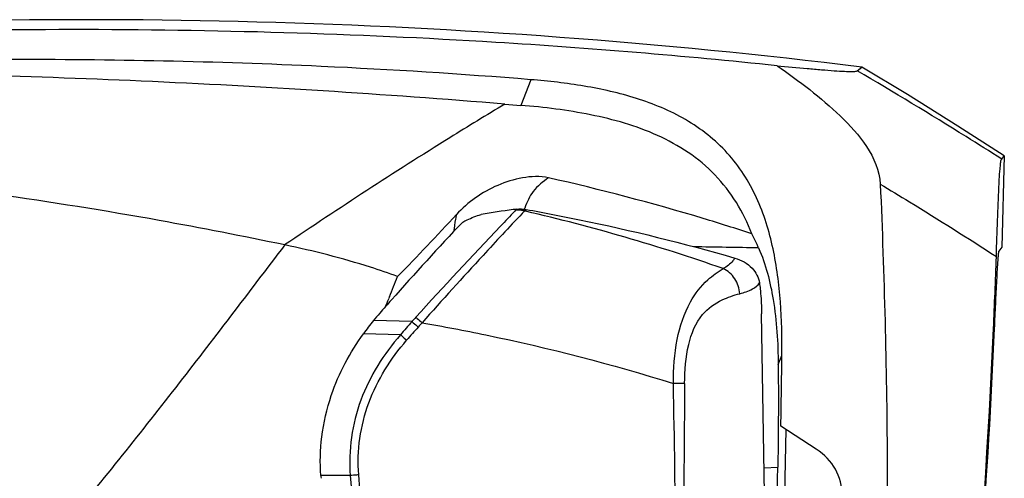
# Model space of a CAD drawing. Header units: millimetres. Extents: x 0 to 4000, y 0 to 3000.
# Tile 118 of 119: x 2702 to 2972, y 2175 to 2300. Entities that reach past the tile are written whole.
import ezdxf

# ---------------------------------------------------------------- set-up
doc = ezdxf.new("R2010")
doc.units = ezdxf.units.MM
doc.header["$LTSCALE"] = 219.99956
doc.layers.get('0').update_dxf_attribs({"linetype": 'CONTINUOUS'})

msp = doc.modelspace()

# ---------------------------------------------------------------- linework, layer by layer
at = {"color": 7, "linetype": 'CONTINUOUS'}
for p, q in [((2931.38, 2286.28), (2932.63, 2287.31)), ((2931.38, 2286.28), (2932.63, 2287.31)), ((2835.09, 2277.17), (2839.44, 2276.81)), ((2970.87, 2262.12), (2971.57, 2263.03)), ((2970.87, 2262.12), (2971.57, 2263.03)), ((2971.57, 2263.03), (2970.91, 2238.03)), ((2838.28, 2248.41), (2837.31, 2248.28)), ((2969.39, 2235.41), (2969.44, 2236.93)), ((2969.44, 2236.93), (2969.48, 2238.08)), ((2970.91, 2238.03), (2970.04, 2236.9)), ((2970.91, 2238.03), (2970.04, 2236.9)), ((2803.53, 2224.47), (2803.29, 2223.89)), ((2803.53, 2224.47), (2803.29, 2223.89)), ((2905.22, 2220.63), (2905.24, 2219.74)), ((2920.11, 2182.78), (2910.5, 2189.07))]:
    msp.add_line(p, q, dxfattribs=at)
at = {"color": 9, "linetype": 'CONTINUOUS'}
for p, q in [((2842.19, 2283.84), (2839.44, 2276.81)), ((2838.12, 2248.24), (2837.31, 2248.28)), ((2837.99, 2248.11), (2837.79, 2247.9)), ((2840.73, 2247.83), (2840.43, 2247.9)), ((2840.73, 2247.83), (2840.43, 2247.9)), ((2840.55, 2248.02), (2840.86, 2248.34)), ((2905.2, 2221.42), (2905.22, 2220.63)), ((2809.68, 2217.64), (2799.14, 2217.92)), ((2806.51, 2214.05), (2796.38, 2214.31)), ((2909.77, 2205.9), (2910.79, 2208.4)), ((2905.9, 2177.61), (2909.66, 2177.85)), ((2905.9, 2177.63), (2909.66, 2177.85)), ((2792.81, 2175.53), (2784.75, 2175.51))]:
    msp.add_line(p, q, dxfattribs=at)
at = {"color": 7, "linetype": 'CONTINUOUS'}
for points in [[(2971.57, 2263.03), (2958.9, 2271.14), (2945.07, 2279.77), (2932.63, 2287.31)], [(2906.59, 2128.81), (2906.44, 2143.23), (2905.24, 2219.74)]]:
    msp.add_lwpolyline(points, dxfattribs=at)
for centre, radius, start, end in [((2720.11, 550.26), 1750, 83.02495, 93.8846), ((2873.31, 1977.47), 273.2, 97.5725, 99.4281), ((3470.06, 1634.37), 889.24, 136.64083, 138.50167), ((2269.57, 2754.49), 750.05, 315.62914, 317.41458), ((914.84, 2306.68), 2055.79, 357.46608, 358.01306), ((2476.79, 2358.05), 353, 337.7642, 338.7267), ((3469.84, 1634.57), 888.93, 138.50166, 138.81313), ((2513.16, 2342.92), 313.61, 337.2579, 337.6929), ((2855.91, 2171.66), 73.23, 140.8267, 144.3779), ((2857.51, 2170.37), 75.29, 138.8102, 140.8353), ((-632.96, 2250.93), 3544, 358.99985, 359.31227), ((-437.52, 2247.29), 3350, 356.54232, 358.98828), ((-345.84, 2230.47), 3255.92, 357.20643, 359.07398), ((2839.06, 2179.4), 54.45, 184.1027, 184.8798)]:
    msp.add_arc(centre, radius, start, end, dxfattribs=at)
at = {"color": 9, "linetype": 'CONTINUOUS'}
for centre, radius, start, end in [((2838.68, 2242.25), 5.91, 88.8498, 96.7698), ((2838.77, 2242.52), 5.76, 94.8655, 96.5645), ((2838.79, 2242.31), 5.97, 88.6539, 94.8406), ((2838.68, 2242), 6.16, 81.205, 88.8762), ((2838.79, 2242.1), 6.18, 81.0273, 88.6632), ((2838.7, 2242.07), 6.08, 73.4603, 81.2309), ((2838.8, 2242.18), 6.1, 73.3225, 81.0527), ((2756.96, 2326.44), 114.61, 316.273, 316.7422), ((2858, 2243.12), 18.36, 162.2399, 163.2103), ((2725.85, 1751.42), 509.53, 70.6455, 76.9702), ((2824.16, -2030.73), 4269.29, 88.92272, 89.16158), ((3473.56, 1627.72), 888.11, 138.37586, 138.68509), ((2905.5, 2133.37), 127.61, 137.9476, 138.6696), ((3471.79, 1632.26), 881.53, 138.51994, 138.83007), ((2909.64, 2129.93), 130.74, 138.0426, 138.7364), ((-282.17, 2135.1), 3163.97, 0.35929, 1.1882), ((12879.4, 2111.6), 9995.6, 179.489095, 179.756719)]:
    msp.add_arc(centre, radius, start, end, dxfattribs=at)
at = {"color": 7, "linetype": 'CONTINUOUS'}
for points, knots in [([(2909.46, 2287.66), (2883.88, 2290.33), (2819.73, 2295.68), (2716.95, 2298.66), (2639.9, 2296.42), (2601.55, 2294.18)], [0, 0, 0, 0, 0.25026, 0.626231, 1, 1, 1, 1]), ([(2842.19, 2283.84), (2823.11, 2285.38), (2775.31, 2288.42), (2698.86, 2289.97), (2641.56, 2288.69), (2613.03, 2287.41)], [0, 0, 0, 0, 0.250484, 0.626372, 1, 1, 1, 1]), ([(2909.46, 2287.66), (2912.22, 2287.4), (2916.26, 2287.03), (2921.47, 2286.58), (2924.87, 2286.31), (2927.61, 2286.14), (2929.59, 2286.07), (2930.72, 2286.11), (2931.26, 2286.18), (2931.38, 2286.28)], [0, 0, 0, 0, 0.377514, 0.554015, 0.712838, 0.841542, 0.930217, 0.979697, 1, 1, 1, 1]), ([(2909.46, 2287.66), (2915.52, 2283.48), (2924.37, 2276.76), (2934.35, 2266.02), (2937.5, 2258.94), (2937.66, 2255.3)], [0, 0, 0, 0, 0.501322, 0.751918, 1, 1, 1, 1]), ([(2835.09, 2277.17), (2801.98, 2279.86), (2736.79, 2284.02), (2671.47, 2285.71), (2639.38, 2285.75)], [0, 0, 0, 0, 0.508645, 1, 1, 1, 1]), ([(2910.79, 2208.4), (2910.85, 2213.29), (2910.63, 2223.08), (2908.76, 2237.66), (2904.46, 2251.78), (2896.48, 2264.34), (2884.75, 2273.51), (2871.11, 2279.12), (2856.78, 2282.34), (2847.06, 2283.45), (2842.19, 2283.84)], [0, 0, 0, 0, 0.125222, 0.2504, 0.375447, 0.500246, 0.624984, 0.749899, 0.874923, 1, 1, 1, 1]), ([(2902.59, 2241.67), (2900.28, 2247.58), (2893.52, 2258.84), (2877.09, 2269.51), (2858.54, 2274.72), (2845.82, 2276.3), (2839.43, 2276.81)], [0, 0, 0, 0, 0.24905, 0.498154, 0.748669, 1, 1, 1, 1]), ([(2969.48, 2238.08), (2969.59, 2241.31), (2969.79, 2247.48), (2970.08, 2254.57), (2970.32, 2259.03), (2970.57, 2260.84), (2970.64, 2261.82), (2970.87, 2262.12)], [0, 0, 0, 0, 0.40272, 0.766849, 0.886565, 0.952841, 1, 1, 1, 1]), ([(2774.89, 2238.62), (2763.49, 2241.02), (2722.45, 2249.05), (2680.98, 2254.85), (2650.97, 2257.82)], [0, 0, 0, 0, 0.278572, 1, 1, 1, 1]), ([(2847, 2256.98), (2844.68, 2257.5), (2839.8, 2257.27), (2830.86, 2254.5), (2824.93, 2250.33), (2821.81, 2246.94)], [0, 0, 0, 0, 0.254257, 0.506478, 1, 1, 1, 1]), ([(2902.59, 2241.67), (2898.18, 2243.11), (2879.84, 2248.89), (2861.22, 2253.79), (2847, 2256.98)], [0, 0, 0, 0, 0.241896, 1, 1, 1, 1]), ([(2937.67, 2255.3), (2938.76, 2230.32), (2941.29, 2130.8), (2936.39, 2031.1), (2928.56, 1956.98)], [0, 0, 0, 0, 0.25125, 1, 1, 1, 1]), ([(2840.86, 2248.34), (2845.73, 2247.46), (2864.91, 2243.76), (2883.9, 2239.11), (2897.91, 2235.05)], [0, 0, 0, 0, 0.25334, 1, 1, 1, 1]), ([(2823.53, 2244.9), (2823.92, 2245.1), (2825.55, 2245.9), (2827.25, 2246.55), (2828.56, 2246.98)], [0, 0, 0, 0, 0.242077, 1, 1, 1, 1]), ([(2904.42, 2237.81), (2904.29, 2238.12), (2903.71, 2239.42), (2903.09, 2240.7), (2902.59, 2241.67)], [0, 0, 0, 0, 0.240059, 1, 1, 1, 1]), ([(2805.73, 2229.98), (2803.27, 2230.89), (2793.16, 2234.35), (2782.78, 2236.97), (2774.89, 2238.63)], [0, 0, 0, 0, 0.245085, 1, 1, 1, 1]), ([(2904.42, 2237.81), (2906.37, 2233.32), (2909.07, 2222.69), (2909.72, 2211.84), (2909.77, 2205.9)], [0, 0, 0, 0, 0.451488, 1, 1, 1, 1]), ([(2970.04, 2236.9), (2970, 2236.84), (2969.98, 2236.59), (2969.9, 2236.11), (2969.84, 2235.36), (2969.73, 2233.94), (2969.6, 2231.8), (2969.44, 2228.93), (2969.28, 2225.79), (2969.07, 2221.38), (2968.92, 2218.03), (2968.82, 2215.78)], [0, 0, 0, 0, 0.010438, 0.034103, 0.070211, 0.117086, 0.235189, 0.374304, 0.524636, 0.680744, 1, 1, 1, 1]), ([(2897.91, 2235.05), (2899.67, 2234.55), (2902.75, 2232.88), (2904.44, 2229.72), (2904.64, 2228.24)], [0, 0, 0, 0, 0.549097, 1, 1, 1, 1]), ([(2904.64, 2228.24), (2904.72, 2227.69), (2904.99, 2225.42), (2905.14, 2223.14), (2905.2, 2221.42)], [0, 0, 0, 0, 0.242782, 1, 1, 1, 1]), ([(2943.81, 1975.8), (2947.05, 1995.62), (2958.85, 2075.21), (2965.95, 2155.49), (2968.62, 2215.8)], [0, 0, 0, 0, 0.249697, 1, 1, 1, 1]), ([(2968.82, 2215.78), (2967.93, 2195.66), (2963.19, 2115.35), (2953.73, 2035.31), (2943.99, 1975.79)], [0, 0, 0, 0, 0.250291, 1, 1, 1, 1]), ([(2784.75, 2175.51), (2784.5, 2179.03), (2784.69, 2186.52), (2787.86, 2200.15), (2792.73, 2209.21), (2796.38, 2214.31)], [0, 0, 0, 0, 0.252887, 0.533676, 1, 1, 1, 1]), ([(2909.77, 2205.9), (2909.79, 2203.66), (2909.85, 2194.31), (2909.77, 2184.96), (2909.66, 2177.85)], [0, 0, 0, 0, 0.239436, 1, 1, 1, 1])]:
    msp.add_open_spline(points, degree=3, knots=knots, dxfattribs=at)
at = {"color": 9, "linetype": 'CONTINUOUS'}
for points, knots in [([(2970.87, 2262.12), (2967.63, 2264.18), (2954.57, 2272.41), (2941.37, 2280.4), (2931.38, 2286.28)], [0, 0, 0, 0, 0.248872, 1, 1, 1, 1]), ([(2835.09, 2277.18), (2830.05, 2274.15), (2809.71, 2261.71), (2789.77, 2248.65), (2774.87, 2238.64)], [0, 0, 0, 0, 0.246765, 1, 1, 1, 1]), ([(2847, 2256.98), (2845.43, 2255.98), (2842.64, 2253.62), (2841.03, 2250.34), (2840.52, 2248.72)], [0, 0, 0, 0, 0.522993, 1, 1, 1, 1]), ([(2937.67, 2255.3), (2940.34, 2253.68), (2951, 2247.19), (2961.55, 2240.54), (2969.39, 2235.47)], [0, 0, 0, 0, 0.250947, 1, 1, 1, 1]), ([(2837.79, 2247.9), (2836.48, 2246.52), (2827.42, 2236.88), (2818.3, 2227.3), (2810.74, 2218.84)], [0, 0, 0, 0, 0.143206, 1, 1, 1, 1]), ([(2839.78, 2247.22), (2836.18, 2243.45), (2827.02, 2233.52), (2817.92, 2223.54), (2812.41, 2217.34)], [0, 0, 0, 0, 0.38615, 1, 1, 1, 1]), ([(2837.99, 2248.11), (2838, 2248.13), (2838.03, 2248.16), (2838.06, 2248.19), (2838.07, 2248.2)], [0, 0, 0, 0, 0.497705, 1, 1, 1, 1]), ([(2838.07, 2248.2), (2838.08, 2248.21), (2838.09, 2248.22), (2838.11, 2248.24), (2838.12, 2248.24)], [0, 0, 0, 0, 0.502529, 1, 1, 1, 1]), ([(2838.12, 2248.24), (2838.14, 2248.27), (2838.2, 2248.33), (2838.25, 2248.38), (2838.28, 2248.41)], [0, 0, 0, 0, 0.503667, 1, 1, 1, 1]), ([(2840.43, 2247.9), (2840.45, 2247.92), (2840.49, 2247.96), (2840.53, 2248), (2840.55, 2248.02)], [0, 0, 0, 0, 0.496341, 1, 1, 1, 1]), ([(2821.8, 2246.93), (2821.72, 2246.53), (2821.43, 2244.98), (2821.19, 2243.41), (2821.05, 2242.25)], [0, 0, 0, 0, 0.25951, 1, 1, 1, 1]), ([(2774.89, 2238.62), (2765, 2225.6), (2744.99, 2199.17), (2724.29, 2173.26), (2713.55, 2160.33)], [0, 0, 0, 0, 0.493169, 1, 1, 1, 1]), ([(2897.91, 2235.05), (2897.75, 2234.77), (2896.92, 2233.58), (2895.71, 2232.7), (2894.72, 2232.15)], [0, 0, 0, 0, 0.221521, 1, 1, 1, 1]), ([(2881.12, 2200.71), (2881.12, 2204.75), (2881.61, 2212.45), (2884.85, 2222.31), (2889.68, 2228.81), (2893.27, 2231.23), (2894.72, 2232.15)], [0, 0, 0, 0, 0.337763, 0.641181, 0.855897, 1, 1, 1, 1]), ([(2899.26, 2225.29), (2899.19, 2226.72), (2898.25, 2229.57), (2895.99, 2231.55), (2894.72, 2232.15)], [0, 0, 0, 0, 0.50508, 1, 1, 1, 1]), ([(2899.26, 2225.29), (2900.45, 2225.61), (2902.42, 2226.26), (2904.2, 2227.53), (2904.64, 2228.24)], [0, 0, 0, 0, 0.595744, 1, 1, 1, 1]), ([(2884.2, 2200.73), (2884.23, 2204.3), (2884.66, 2210.88), (2888, 2219.49), (2893.89, 2223.65), (2897.62, 2224.85), (2899.26, 2225.29)], [0, 0, 0, 0, 0.339732, 0.627295, 0.838754, 1, 1, 1, 1]), ([(2809.68, 2217.64), (2809.79, 2217.54), (2810.35, 2217.04), (2810.91, 2216.55), (2811.36, 2216.16)], [0, 0, 0, 0, 0.200843, 1, 1, 1, 1]), ([(2810.74, 2218.84), (2810.85, 2218.74), (2811.41, 2218.24), (2811.97, 2217.74), (2812.41, 2217.34)], [0, 0, 0, 0, 0.197368, 1, 1, 1, 1]), ([(2812.41, 2217.34), (2818.24, 2216.33), (2841.4, 2211.93), (2864.27, 2205.99), (2881.12, 2200.71)], [0, 0, 0, 0, 0.250747, 1, 1, 1, 1]), ([(2806.52, 2214.05), (2801.96, 2208.79), (2794.35, 2196.75), (2792.23, 2182.45), (2792.81, 2175.53)], [0, 0, 0, 0, 0.50062, 1, 1, 1, 1]), ([(2795.11, 2175.72), (2794.56, 2182.33), (2796.59, 2195.99), (2803.86, 2207.51), (2808.21, 2212.57)], [0, 0, 0, 0, 0.498231, 1, 1, 1, 1]), ([(2806.52, 2214.05), (2806.63, 2213.95), (2807.19, 2213.46), (2807.76, 2212.96), (2808.21, 2212.57)], [0, 0, 0, 0, 0.20087, 1, 1, 1, 1]), ([(2627.57, 2200.13), (2635.5, 2196.98), (2664.69, 2184.9), (2693.18, 2171.14), (2713.55, 2160.33)], [0, 0, 0, 0, 0.270025, 1, 1, 1, 1]), ([(2884.2, 2200.73), (2883.99, 2200.74), (2882.96, 2200.74), (2881.94, 2200.73), (2881.12, 2200.71)], [0, 0, 0, 0, 0.2037, 1, 1, 1, 1]), ([(2795.11, 2175.72), (2794.9, 2175.7), (2794.13, 2175.64), (2793.37, 2175.58), (2792.81, 2175.53)], [0, 0, 0, 0, 0.2756, 1, 1, 1, 1])]:
    msp.add_open_spline(points, degree=3, knots=knots, dxfattribs=at)
at = {"color": 7, "linetype": 'CONTINUOUS'}
for points in [[(2838.28, 2248.41), (2839.13, 2248.52), (2840.01, 2248.49), (2840.86, 2248.34)], [(2927.34, 2169.89), (2927.17, 2175.44), (2924.76, 2179.74), (2920.11, 2182.78)]]:
    msp.add_open_spline(points, degree=3, dxfattribs=at)
at = {"color": 9, "linetype": 'CONTINUOUS'}
for points in [[(2792.81, 2175.53), (2796.47, 2132.65), (2800.17, 2089.76), (2803.9, 2046.88)], [(2806.21, 2047.06), (2802.47, 2089.95), (2798.78, 2132.83), (2795.11, 2175.72)]]:
    msp.add_open_spline(points, degree=3, dxfattribs=at)

doc.saveas('drawing.dxf')
